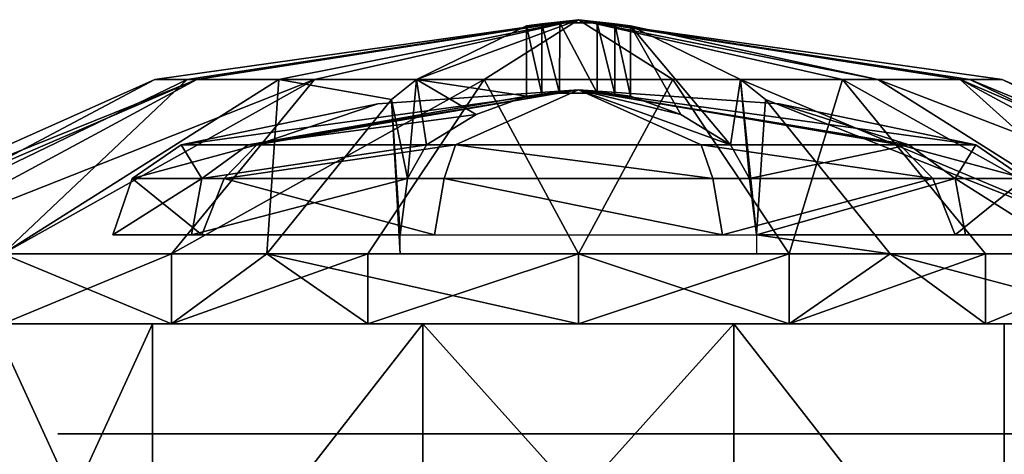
# Model space of a CAD drawing. Header units: millimetres. Extents: x -28.2 to 28.2, y -16.2 to 37.5.
# Tile 15 of 26: x -11.9 to 9.1, y 28.2 to 37.5. Entities that reach past the tile are written whole.
import ezdxf

# ---------------------------------------------------------------- set-up
doc = ezdxf.new("R2010")
doc.units = ezdxf.units.MM
doc.header["$LTSCALE"] = 65.185185
for name, color, linetype in [('18', 7, 'CONTINUOUS'), ('19', 7, 'CONTINUOUS'), ('78', 7, 'CONTINUOUS'), ('79', 7, 'CONTINUOUS'), ('80', 7, 'CONTINUOUS'), ('81', 7, 'CONTINUOUS'), ('82', 7, 'CONTINUOUS'), ('83', 7, 'CONTINUOUS'), ('84', 7, 'CONTINUOUS'), ('85', 7, 'CONTINUOUS'), ('86', 7, 'CONTINUOUS'), ('87', 7, 'CONTINUOUS'), ('88', 7, 'CONTINUOUS'), ('89', 7, 'CONTINUOUS'), ('90', 7, 'CONTINUOUS'), ('91', 7, 'CONTINUOUS')]:
    doc.layers.add(name, color=color, linetype=linetype)

msp = doc.modelspace()

# ---------------------------------------------------------------- linework, layer by layer
at = {"layer": '18', "color": 254, "linetype": 'Continuous', "true_color": 0xcde4d9}
for points in [[(-9, 28.65, 6.539), (-11.125, 28.65), (9, 28.65, 6.539), (-9, 28.65, 6.539)], [(-11.125, 28.65), (11.125, 28.65), (9, 28.65, 6.539), (-11.125, 28.65)], [(-9, 28.65, -6.539), (11.125, 28.65), (-11.125, 28.65), (-9, 28.65, -6.539)], [(3.438, 28.65, 10.58), (-9, 28.65, 6.539), (9, 28.65, 6.539), (3.438, 28.65, 10.58)], [(-3.438, 28.65, 10.58), (-9, 28.65, 6.539), (3.438, 28.65, 10.58), (-3.438, 28.65, 10.58)], [(-3.438, 28.65, -10.58), (9, 28.65, -6.539), (-9, 28.65, -6.539), (-3.438, 28.65, -10.58)], [(9, 28.65, -6.539), (11.125, 28.65), (-9, 28.65, -6.539), (9, 28.65, -6.539)], [(3.438, 28.65, -10.58), (9, 28.65, -6.539), (-3.438, 28.65, -10.58), (3.438, 28.65, -10.58)]]:
    msp.add_3dface(points, dxfattribs=at)
at = {"layer": '19', "color": 254, "linetype": 'Continuous', "true_color": 0xcde4d9}
for points in [[(-7.928, 32.5, -5.76), (-9.8, 32.5), (7.928, 32.5, -5.76), (-7.928, 32.5, -5.76)], [(-9.8, 32.5), (9.8, 32.5), (7.928, 32.5, -5.76), (-9.8, 32.5)], [(-7.928, 32.5, 5.76), (9.8, 32.5), (-9.8, 32.5), (-7.928, 32.5, 5.76)], [(3.028, 32.5, -9.32), (-7.928, 32.5, -5.76), (7.928, 32.5, -5.76), (3.028, 32.5, -9.32)], [(-3.028, 32.5, -9.32), (-7.928, 32.5, -5.76), (3.028, 32.5, -9.32), (-3.028, 32.5, -9.32)], [(-3.028, 32.5, 9.32), (7.928, 32.5, 5.76), (-7.928, 32.5, 5.76), (-3.028, 32.5, 9.32)], [(7.928, 32.5, 5.76), (9.8, 32.5), (-7.928, 32.5, 5.76), (7.928, 32.5, 5.76)], [(3.028, 32.5, 9.32), (7.928, 32.5, 5.76), (-3.028, 32.5, 9.32), (3.028, 32.5, 9.32)]]:
    msp.add_3dface(points, dxfattribs=at)
at = {"layer": '78', "color": 7, "linetype": 'Continuous'}
for points in [[(-9.101, 23.6, 9.283), (-12.5, 31, 3.571), (-12.5, 23.6, 3.571), (-9.101, 23.6, 9.283)], [(-9.101, 31, 9.283), (-12.5, 31, 3.571), (-9.101, 23.6, 9.283), (-9.101, 31, 9.283)], [(-3.323, 31, 12.568), (-9.101, 31, 9.283), (-9.101, 23.6, 9.283), (-3.323, 31, 12.568)], [(-3.323, 23.6, 12.568), (-3.323, 31, 12.568), (-9.101, 23.6, 9.283), (-3.323, 23.6, 12.568)], [(3.323, 23.6, 12.568), (-3.323, 31, 12.568), (-3.323, 23.6, 12.568), (3.323, 23.6, 12.568)], [(3.323, 31, 12.568), (-3.323, 31, 12.568), (3.323, 23.6, 12.568), (3.323, 31, 12.568)], [(9.101, 31, 9.283), (3.323, 31, 12.568), (9.101, 23.6, 9.283), (9.101, 31, 9.283)], [(9.101, 23.6, 9.283), (3.323, 31, 12.568), (3.323, 23.6, 12.568), (9.101, 23.6, 9.283)]]:
    msp.add_3dface(points, dxfattribs=at)
at = {"layer": '79', "color": 7, "linetype": 'Continuous'}
for points in [[(-12.5, 31, 3.571), (-9.101, 31, 9.283), (-16.807, 31, 4.504), (-12.5, 31, 3.571)], [(-16.807, 31, 4.504), (-9.101, 31, 9.283), (-15.069, 31, 8.7), (-16.807, 31, 4.504)], [(-12.5, 31, -3.571), (-15.069, 31, -8.7), (-9.101, 31, -9.283), (-12.5, 31, -3.571)], [(-15.069, 31, -8.7), (-12.304, 31, -12.304), (-9.101, 31, -9.283), (-15.069, 31, -8.7)], [(-15.069, 31, 8.7), (-9.101, 31, 9.283), (-12.304, 31, 12.304), (-15.069, 31, 8.7)], [(-8.7, 31, 15.069), (-12.304, 31, 12.304), (8.7, 31, 15.069), (-8.7, 31, 15.069)], [(-9.101, 31, -9.283), (-12.304, 31, -12.304), (-3.323, 31, -12.568), (-9.101, 31, -9.283)], [(-12.304, 31, -12.304), (-8.7, 31, -15.069), (-3.323, 31, -12.568), (-12.304, 31, -12.304)], [(-12.304, 31, 12.304), (-3.323, 31, 12.568), (8.7, 31, 15.069), (-12.304, 31, 12.304)], [(-9.101, 31, 9.283), (-3.323, 31, 12.568), (-12.304, 31, 12.304), (-9.101, 31, 9.283)], [(-4.503, 31, -16.807), (8.7, 31, -15.069), (-8.7, 31, -15.069), (-4.503, 31, -16.807)], [(-8.7, 31, -15.069), (12.304, 31, -12.304), (3.323, 31, -12.568), (-8.7, 31, -15.069)], [(8.7, 31, -15.069), (12.304, 31, -12.304), (-8.7, 31, -15.069), (8.7, 31, -15.069)], [(4.503, 31, 16.807), (-8.7, 31, 15.069), (8.7, 31, 15.069), (4.503, 31, 16.807)], [(-4.503, 31, 16.807), (-8.7, 31, 15.069), (4.503, 31, 16.807), (-4.503, 31, 16.807)], [(-3.323, 31, -12.568), (-8.7, 31, -15.069), (3.323, 31, -12.568), (-3.323, 31, -12.568)], [(0, 31, -17.4), (4.503, 31, -16.807), (-4.503, 31, -16.807), (0, 31, -17.4)], [(4.503, 31, -16.807), (8.7, 31, -15.069), (-4.503, 31, -16.807), (4.503, 31, -16.807)], [(0, 31, 17.4), (-4.503, 31, 16.807), (4.503, 31, 16.807), (0, 31, 17.4)], [(-3.323, 31, 12.568), (3.323, 31, 12.568), (8.7, 31, 15.069), (-3.323, 31, 12.568)], [(3.323, 31, -12.568), (12.304, 31, -12.304), (9.101, 31, -9.283), (3.323, 31, -12.568)], [(8.7, 31, 15.069), (3.323, 31, 12.568), (12.304, 31, 12.304), (8.7, 31, 15.069)], [(3.323, 31, 12.568), (9.101, 31, 9.283), (12.304, 31, 12.304), (3.323, 31, 12.568)]]:
    msp.add_3dface(points, dxfattribs=at)
at = {"layer": '80', "color": 7, "linetype": 'Continuous'}
for points in [[(-12.304, 31, 12.304), (-8.7, 31, 15.069), (-12.304, 32.5, 12.304), (-12.304, 31, 12.304)], [(-8.7, 31, 15.069), (-6.659, 32.5, 16.076), (-12.304, 32.5, 12.304), (-8.7, 31, 15.069)], [(-8.7, 31, 15.069), (-4.503, 31, 16.807), (-6.659, 32.5, 16.076), (-8.7, 31, 15.069)], [(-6.659, 32.5, 16.076), (0, 31, 17.4), (0, 32.5, 17.4), (-6.659, 32.5, 16.076)], [(-4.503, 31, 16.807), (0, 31, 17.4), (-6.659, 32.5, 16.076), (-4.503, 31, 16.807)], [(0, 32.5, 17.4), (4.503, 31, 16.807), (6.659, 32.5, 16.076), (0, 32.5, 17.4)], [(0, 31, 17.4), (4.503, 31, 16.807), (0, 32.5, 17.4), (0, 31, 17.4)], [(4.503, 31, 16.807), (8.7, 31, 15.069), (6.659, 32.5, 16.076), (4.503, 31, 16.807)], [(6.659, 32.5, 16.076), (12.304, 31, 12.304), (12.304, 32.5, 12.304), (6.659, 32.5, 16.076)], [(8.7, 31, 15.069), (12.304, 31, 12.304), (6.659, 32.5, 16.076), (8.7, 31, 15.069)]]:
    msp.add_3dface(points, dxfattribs=at)
at = {"layer": '81', "color": 7, "linetype": 'Continuous'}
for points in [[(-12.5, 31, -3.571), (-9.101, 31, -9.283), (-12.5, 23.6, -3.571), (-12.5, 31, -3.571)], [(-12.5, 23.6, -3.571), (-9.101, 31, -9.283), (-9.101, 23.6, -9.283), (-12.5, 23.6, -3.571)], [(-9.101, 31, -9.283), (-3.323, 31, -12.568), (-9.101, 23.6, -9.283), (-9.101, 31, -9.283)], [(-9.101, 23.6, -9.283), (-3.323, 31, -12.568), (-3.323, 23.6, -12.568), (-9.101, 23.6, -9.283)], [(-3.323, 31, -12.568), (3.323, 31, -12.568), (-3.323, 23.6, -12.568), (-3.323, 31, -12.568)], [(-3.323, 23.6, -12.568), (3.323, 31, -12.568), (3.323, 23.6, -12.568), (-3.323, 23.6, -12.568)], [(3.323, 31, -12.568), (9.101, 31, -9.283), (9.101, 23.6, -9.283), (3.323, 31, -12.568)], [(3.323, 23.6, -12.568), (3.323, 31, -12.568), (9.101, 23.6, -9.283), (3.323, 23.6, -12.568)]]:
    msp.add_3dface(points, dxfattribs=at)
at = {"layer": '82', "color": 7, "linetype": 'Continuous'}
for points in [[(-8.7, 32.5, -15.069), (-12.304, 31, -12.304), (-12.304, 32.5, -12.304), (-8.7, 32.5, -15.069)], [(-8.7, 31, -15.069), (-12.304, 31, -12.304), (-8.7, 32.5, -15.069), (-8.7, 31, -15.069)], [(-4.503, 32.5, -16.807), (-8.7, 31, -15.069), (-8.7, 32.5, -15.069), (-4.503, 32.5, -16.807)], [(-4.503, 31, -16.807), (-8.7, 31, -15.069), (-4.503, 32.5, -16.807), (-4.503, 31, -16.807)], [(0, 32.5, -17.4), (-4.503, 31, -16.807), (-4.503, 32.5, -16.807), (0, 32.5, -17.4)], [(0, 31, -17.4), (-4.503, 31, -16.807), (0, 32.5, -17.4), (0, 31, -17.4)], [(4.503, 32.5, -16.807), (0, 31, -17.4), (0, 32.5, -17.4), (4.503, 32.5, -16.807)], [(4.503, 31, -16.807), (0, 31, -17.4), (4.503, 32.5, -16.807), (4.503, 31, -16.807)], [(8.7, 31, -15.069), (4.503, 31, -16.807), (8.7, 32.5, -15.069), (8.7, 31, -15.069)], [(8.7, 32.5, -15.069), (4.503, 31, -16.807), (4.503, 32.5, -16.807), (8.7, 32.5, -15.069)], [(12.304, 31, -12.304), (8.7, 31, -15.069), (12.304, 32.5, -12.304), (12.304, 31, -12.304)], [(12.304, 32.5, -12.304), (8.7, 31, -15.069), (8.7, 32.5, -15.069), (12.304, 32.5, -12.304)]]:
    msp.add_3dface(points, dxfattribs=at)
at = {"layer": '83', "color": 7, "linetype": 'Continuous'}
for points in [[(-9.052, 36.225), (-8.363, 36.225, 3.464), (0, 37.5), (-9.052, 36.225)], [(-8.363, 36.225, 3.464), (-6.401, 36.225, 6.401), (0, 37.5), (-8.363, 36.225, 3.464)], [(-6.401, 36.225, 6.401), (-3.464, 36.225, 8.363), (0, 37.5), (-6.401, 36.225, 6.401)], [(-3.464, 36.225, 8.363), (-1.109, 37.372, 2.677), (0, 37.5), (-3.464, 36.225, 8.363)], [(0, 37.5), (-1.109, 37.372, 2.677), (-0.78, 37.415, 2.224), (0, 37.5)], [(-0.401, 37.436, 2.005), (0, 37.5), (-0.78, 37.415, 2.224), (-0.401, 37.436, 2.005)], [(0.401, 37.436, 2.005), (0, 37.5), (-0.401, 37.436, 2.005), (0.401, 37.436, 2.005)], [(9.052, 36.225), (0, 37.5), (8.363, 36.225, 3.464), (9.052, 36.225)], [(8.363, 36.225, 3.464), (0, 37.5), (6.401, 36.225, 6.401), (8.363, 36.225, 3.464)], [(6.401, 36.225, 6.401), (0, 37.5), (1.109, 37.372, 2.677), (6.401, 36.225, 6.401)], [(1.109, 37.372, 2.677), (0, 37.5), (0.78, 37.415, 2.224), (1.109, 37.372, 2.677)], [(0.78, 37.415, 2.224), (0, 37.5), (0.401, 37.436, 2.005), (0.78, 37.415, 2.224)], [(3.464, 36.225, 8.363), (6.401, 36.225, 6.401), (1.109, 37.372, 2.677), (3.464, 36.225, 8.363)], [(-17.4, 32.5), (-16.076, 32.5, 6.659), (-9.052, 36.225), (-17.4, 32.5)], [(-9.052, 36.225), (-16.076, 32.5, 6.659), (-8.363, 36.225, 3.464), (-9.052, 36.225)], [(-16.076, 32.5, 6.659), (-12.304, 32.5, 12.304), (-8.363, 36.225, 3.464), (-16.076, 32.5, 6.659)], [(-8.363, 36.225, 3.464), (-12.304, 32.5, 12.304), (-6.401, 36.225, 6.401), (-8.363, 36.225, 3.464)], [(-12.304, 32.5, 12.304), (-6.659, 32.5, 16.076), (-6.401, 36.225, 6.401), (-12.304, 32.5, 12.304)], [(-6.401, 36.225, 6.401), (-6.659, 32.5, 16.076), (-3.994, 35.794, 9.642), (-6.401, 36.225, 6.401)], [(-3.464, 36.225, 8.363), (-6.401, 36.225, 6.401), (-3.994, 35.794, 9.642), (-3.464, 36.225, 8.363)], [(12.304, 32.5, 12.304), (6.401, 36.225, 6.401), (3.464, 36.225, 8.363), (12.304, 32.5, 12.304)], [(12.304, 32.5, 12.304), (3.464, 36.225, 8.363), (3.994, 35.794, 9.642), (12.304, 32.5, 12.304)], [(12.304, 32.5, 12.304), (16.076, 32.5, 6.659), (6.401, 36.225, 6.401), (12.304, 32.5, 12.304)], [(16.076, 32.5, 6.659), (8.363, 36.225, 3.464), (6.401, 36.225, 6.401), (16.076, 32.5, 6.659)], [(17.4, 32.5), (9.052, 36.225), (8.363, 36.225, 3.464), (17.4, 32.5)], [(16.076, 32.5, 6.659), (17.4, 32.5), (8.363, 36.225, 3.464), (16.076, 32.5, 6.659)], [(6.659, 32.5, 16.076), (12.304, 32.5, 12.304), (3.994, 35.794, 9.642), (6.659, 32.5, 16.076)]]:
    msp.add_3dface(points, dxfattribs=at)
at = {"layer": '84', "color": 7, "linetype": 'Continuous'}
for points in [[(-9.052, 36.225), (0, 37.5), (-8.156, 36.225, -3.928), (-9.052, 36.225)], [(0, 37.5), (-5.644, 36.225, -7.077), (-8.156, 36.225, -3.928), (0, 37.5)], [(0, 37.5), (-2.014, 36.225, -8.825), (-5.644, 36.225, -7.077), (0, 37.5)], [(0, 37.5), (2.014, 36.225, -8.825), (-2.014, 36.225, -8.825), (0, 37.5)], [(0, 37.5), (9.052, 36.225), (8.156, 36.225, -3.928), (0, 37.5)], [(0, 37.5), (8.156, 36.225, -3.928), (5.644, 36.225, -7.077), (0, 37.5)], [(0, 37.5), (5.644, 36.225, -7.077), (2.014, 36.225, -8.825), (0, 37.5)], [(-16.807, 32.5, -4.503), (-17.4, 32.5), (-8.156, 36.225, -3.928), (-16.807, 32.5, -4.503)], [(-17.4, 32.5), (-9.052, 36.225), (-8.156, 36.225, -3.928), (-17.4, 32.5)], [(-15.069, 32.5, -8.7), (-16.807, 32.5, -4.503), (-8.156, 36.225, -3.928), (-15.069, 32.5, -8.7)], [(-12.304, 32.5, -12.304), (-15.069, 32.5, -8.7), (-5.644, 36.225, -7.077), (-12.304, 32.5, -12.304)], [(-5.644, 36.225, -7.077), (-15.069, 32.5, -8.7), (-8.156, 36.225, -3.928), (-5.644, 36.225, -7.077)], [(-8.7, 32.5, -15.069), (-12.304, 32.5, -12.304), (-5.644, 36.225, -7.077), (-8.7, 32.5, -15.069)], [(-2.014, 36.225, -8.825), (-8.7, 32.5, -15.069), (-5.644, 36.225, -7.077), (-2.014, 36.225, -8.825)], [(-4.503, 32.5, -16.807), (-8.7, 32.5, -15.069), (-2.014, 36.225, -8.825), (-4.503, 32.5, -16.807)], [(0, 32.5, -17.4), (-4.503, 32.5, -16.807), (-2.014, 36.225, -8.825), (0, 32.5, -17.4)], [(2.014, 36.225, -8.825), (0, 32.5, -17.4), (-2.014, 36.225, -8.825), (2.014, 36.225, -8.825)], [(4.503, 32.5, -16.807), (0, 32.5, -17.4), (2.014, 36.225, -8.825), (4.503, 32.5, -16.807)], [(5.644, 36.225, -7.077), (4.503, 32.5, -16.807), (2.014, 36.225, -8.825), (5.644, 36.225, -7.077)], [(8.7, 32.5, -15.069), (4.503, 32.5, -16.807), (5.644, 36.225, -7.077), (8.7, 32.5, -15.069)], [(8.156, 36.225, -3.928), (12.304, 32.5, -12.304), (5.644, 36.225, -7.077), (8.156, 36.225, -3.928)], [(12.304, 32.5, -12.304), (8.7, 32.5, -15.069), (5.644, 36.225, -7.077), (12.304, 32.5, -12.304)], [(15.069, 32.5, -8.7), (12.304, 32.5, -12.304), (8.156, 36.225, -3.928), (15.069, 32.5, -8.7)], [(9.052, 36.225), (16.807, 32.5, -4.503), (8.156, 36.225, -3.928), (9.052, 36.225)], [(16.807, 32.5, -4.503), (15.069, 32.5, -8.7), (8.156, 36.225, -3.928), (16.807, 32.5, -4.503)], [(17.4, 32.5), (16.807, 32.5, -4.503), (9.052, 36.225), (17.4, 32.5)]]:
    msp.add_3dface(points, dxfattribs=at)
at = {"layer": '85', "color": 7, "linetype": 'Continuous'}
for points in [[(-2.625, 34.825, -8.077), (0, 36), (-6.871, 34.825, -4.992), (-2.625, 34.825, -8.077)], [(0, 36), (-4.287, 35.705), (-6.871, 34.825, -4.992), (0, 36)], [(2.625, 34.825, -8.077), (0, 36), (-2.625, 34.825, -8.077), (2.625, 34.825, -8.077)], [(4.287, 35.705), (0, 36), (8.493, 34.825), (4.287, 35.705)], [(8.493, 34.825), (0, 36), (6.871, 34.825, -4.992), (8.493, 34.825)], [(6.871, 34.825, -4.992), (0, 36), (2.625, 34.825, -8.077), (6.871, 34.825, -4.992)], [(-4.287, 35.705), (-8.493, 34.825), (-6.871, 34.825, -4.992), (-4.287, 35.705)]]:
    msp.add_3dface(points, dxfattribs=at)
at = {"layer": '86', "color": 7, "linetype": 'Continuous'}
for points in [[(-8.493, 34.825), (0, 36), (-7.059, 34.825, 4.722), (-8.493, 34.825)], [(-8.493, 34.825), (-4.287, 35.705), (0, 36), (-8.493, 34.825)], [(-7.059, 34.825, 4.722), (0, 36), (-1.109, 35.866, 2.677), (-7.059, 34.825, 4.722)], [(-1.109, 35.866, 2.677), (0, 36), (-0.78, 35.911, 2.223), (-1.109, 35.866, 2.677)], [(-0.78, 35.911, 2.223), (0, 36), (-0.402, 35.933, 2.005), (-0.78, 35.911, 2.223)], [(-0.402, 35.933, 2.005), (0, 36), (0.401, 35.933, 2.005), (-0.402, 35.933, 2.005)], [(0, 36), (4.287, 35.705), (7.061, 34.825, 4.72), (0, 36)], [(1.109, 35.866, 2.677), (0, 36), (2.188, 35.473, 5.283), (1.109, 35.866, 2.677)], [(0.779, 35.911, 2.223), (0, 36), (1.109, 35.866, 2.677), (0.779, 35.911, 2.223)], [(0.401, 35.933, 2.005), (0, 36), (0.779, 35.911, 2.223), (0.401, 35.933, 2.005)], [(2.188, 35.473, 5.283), (0, 36), (3.25, 34.825, 7.847), (2.188, 35.473, 5.283)], [(3.25, 34.825, 7.847), (0, 36), (7.061, 34.825, 4.72), (3.25, 34.825, 7.847)], [(-2.188, 35.473, 5.283), (-7.059, 34.825, 4.722), (-1.109, 35.866, 2.677), (-2.188, 35.473, 5.283)], [(4.287, 35.705), (8.493, 34.825), (7.061, 34.825, 4.72), (4.287, 35.705)], [(-3.25, 34.825, 7.847), (-7.059, 34.825, 4.722), (-2.188, 35.473, 5.283), (-3.25, 34.825, 7.847)]]:
    msp.add_3dface(points, dxfattribs=at)
at = {"layer": '87', "color": 7, "linetype": 'Continuous'}
for points in [[(-6.659, 32.5, 16.076), (0, 32.5, 17.4), (-3.808, 32.5, 9.193), (-6.659, 32.5, 16.076)], [(-3.808, 32.5, 9.193), (0, 32.5, 17.4), (0, 32.5, 9.95), (-3.808, 32.5, 9.193)], [(0, 32.5, 9.95), (6.659, 32.5, 16.076), (3.808, 32.5, 9.193), (0, 32.5, 9.95)], [(0, 32.5, 17.4), (6.659, 32.5, 16.076), (0, 32.5, 9.95), (0, 32.5, 17.4)]]:
    msp.add_3dface(points, dxfattribs=at)
at = {"layer": '88', "color": 7, "linetype": 'Continuous'}
for points in [[(-1.109, 37.372, 2.677), (-3.464, 36.225, 8.363), (-1.109, 35.866, 2.677), (-1.109, 37.372, 2.677)], [(-3.464, 36.225, 8.363), (-3.994, 35.794, 9.642), (-3.653, 34.107, 8.818), (-3.464, 36.225, 8.363)], [(-3.25, 34.825, 7.847), (-3.464, 36.225, 8.363), (-3.653, 34.107, 8.818), (-3.25, 34.825, 7.847)], [(-3.464, 36.225, 8.363), (-3.25, 34.825, 7.847), (-2.188, 35.473, 5.283), (-3.464, 36.225, 8.363)], [(-3.464, 36.225, 8.363), (-2.188, 35.473, 5.283), (-1.109, 35.866, 2.677), (-3.464, 36.225, 8.363)], [(-3.994, 35.794, 9.642), (-6.659, 32.5, 16.076), (-3.808, 32.5, 9.193), (-3.994, 35.794, 9.642)], [(-3.994, 35.794, 9.642), (-3.808, 32.5, 9.193), (-3.808, 32.9, 9.193), (-3.994, 35.794, 9.642)], [(-3.653, 34.107, 8.818), (-3.994, 35.794, 9.642), (-3.808, 32.9, 9.193), (-3.653, 34.107, 8.818)]]:
    msp.add_3dface(points, dxfattribs=at)
at = {"layer": '89', "color": 7, "linetype": 'Continuous'}
for points in [[(3.464, 36.225, 8.363), (1.109, 37.372, 2.677), (3.25, 34.825, 7.847), (3.464, 36.225, 8.363)], [(1.109, 37.372, 2.677), (1.109, 35.866, 2.677), (2.188, 35.473, 5.283), (1.109, 37.372, 2.677)], [(1.109, 37.372, 2.677), (2.188, 35.473, 5.283), (3.25, 34.825, 7.847), (1.109, 37.372, 2.677)], [(3.464, 36.225, 8.363), (3.25, 34.825, 7.847), (3.653, 34.107, 8.818), (3.464, 36.225, 8.363)], [(3.994, 35.794, 9.642), (3.464, 36.225, 8.363), (3.808, 32.9, 9.193), (3.994, 35.794, 9.642)], [(3.808, 32.9, 9.193), (3.464, 36.225, 8.363), (3.653, 34.107, 8.818), (3.808, 32.9, 9.193)], [(6.659, 32.5, 16.076), (3.994, 35.794, 9.642), (3.808, 32.9, 9.193), (6.659, 32.5, 16.076)], [(3.808, 32.5, 9.193), (6.659, 32.5, 16.076), (3.808, 32.9, 9.193), (3.808, 32.5, 9.193)]]:
    msp.add_3dface(points, dxfattribs=at)
at = {"layer": '90', "color": 7, "linetype": 'Continuous'}
for points in [[(-0.78, 37.415, 2.224), (-1.109, 37.372, 2.677), (-0.78, 35.911, 2.223), (-0.78, 37.415, 2.224)], [(-1.109, 37.372, 2.677), (-1.109, 35.866, 2.677), (-0.78, 35.911, 2.223), (-1.109, 37.372, 2.677)], [(-0.401, 37.436, 2.005), (-0.78, 37.415, 2.224), (-0.402, 35.933, 2.005), (-0.401, 37.436, 2.005)], [(-0.78, 37.415, 2.224), (-0.78, 35.911, 2.223), (-0.402, 35.933, 2.005), (-0.78, 37.415, 2.224)], [(-0.401, 37.436, 2.005), (-0.402, 35.933, 2.005), (0.401, 35.933, 2.005), (-0.401, 37.436, 2.005)], [(0.401, 37.436, 2.005), (-0.401, 37.436, 2.005), (0.401, 35.933, 2.005), (0.401, 37.436, 2.005)], [(0.78, 37.415, 2.224), (0.401, 37.436, 2.005), (0.779, 35.911, 2.223), (0.78, 37.415, 2.224)], [(0.401, 37.436, 2.005), (0.401, 35.933, 2.005), (0.779, 35.911, 2.223), (0.401, 37.436, 2.005)], [(0.78, 37.415, 2.224), (0.779, 35.911, 2.223), (1.109, 35.866, 2.677), (0.78, 37.415, 2.224)], [(1.109, 37.372, 2.677), (0.78, 37.415, 2.224), (1.109, 35.866, 2.677), (1.109, 37.372, 2.677)]]:
    msp.add_3dface(points, dxfattribs=at)
at = {"layer": '91', "color": 7, "linetype": 'Continuous'}
for points in [[(-6.871, 34.825, -4.992), (-8.493, 34.825), (-9.536, 34.107, -0.416), (-6.871, 34.825, -4.992)], [(-8.493, 34.825), (-8.05, 34.107, 5.128), (-9.536, 34.107, -0.416), (-8.493, 34.825)], [(-6.871, 34.825, -4.992), (-9.536, 34.107, -0.416), (-7.572, 34.107, -5.81), (-6.871, 34.825, -4.992)], [(-8.493, 34.825), (-7.059, 34.825, 4.722), (-8.05, 34.107, 5.128), (-8.493, 34.825)], [(-3.25, 34.825, 7.847), (-3.653, 34.107, 8.818), (-8.05, 34.107, 5.128), (-3.25, 34.825, 7.847)], [(-7.059, 34.825, 4.722), (-3.25, 34.825, 7.847), (-8.05, 34.107, 5.128), (-7.059, 34.825, 4.722)], [(-2.625, 34.825, -8.077), (-7.572, 34.107, -5.81), (-2.87, 34.107, -9.103), (-2.625, 34.825, -8.077)], [(-2.625, 34.825, -8.077), (-6.871, 34.825, -4.992), (-7.572, 34.107, -5.81), (-2.625, 34.825, -8.077)], [(-2.625, 34.825, -8.077), (-2.87, 34.107, -9.103), (2.87, 34.107, -9.103), (-2.625, 34.825, -8.077)], [(2.625, 34.825, -8.077), (-2.625, 34.825, -8.077), (2.87, 34.107, -9.103), (2.625, 34.825, -8.077)], [(6.871, 34.825, -4.992), (2.625, 34.825, -8.077), (7.572, 34.107, -5.81), (6.871, 34.825, -4.992)], [(2.625, 34.825, -8.077), (2.87, 34.107, -9.103), (7.572, 34.107, -5.81), (2.625, 34.825, -8.077)], [(3.25, 34.825, 7.847), (7.061, 34.825, 4.72), (3.653, 34.107, 8.818), (3.25, 34.825, 7.847)], [(3.653, 34.107, 8.818), (7.061, 34.825, 4.72), (8.05, 34.107, 5.128), (3.653, 34.107, 8.818)], [(8.493, 34.825), (6.871, 34.825, -4.992), (9.536, 34.107, -0.416), (8.493, 34.825)], [(6.871, 34.825, -4.992), (7.572, 34.107, -5.81), (9.536, 34.107, -0.416), (6.871, 34.825, -4.992)], [(7.061, 34.825, 4.72), (8.493, 34.825), (8.05, 34.107, 5.128), (7.061, 34.825, 4.72)], [(8.493, 34.825), (9.536, 34.107, -0.416), (8.05, 34.107, 5.128), (8.493, 34.825)], [(-9.536, 34.107, -0.416), (-9.95, 32.9), (-8.05, 32.9, -5.848), (-9.536, 34.107, -0.416)], [(-8.05, 34.107, 5.128), (-9.95, 32.9), (-9.536, 34.107, -0.416), (-8.05, 34.107, 5.128)], [(-8.27, 32.9, 5.532), (-9.95, 32.9), (-8.05, 34.107, 5.128), (-8.27, 32.9, 5.532)], [(-7.572, 34.107, -5.81), (-9.536, 34.107, -0.416), (-8.05, 32.9, -5.848), (-7.572, 34.107, -5.81)], [(-3.653, 34.107, 8.818), (-8.27, 32.9, 5.532), (-8.05, 34.107, 5.128), (-3.653, 34.107, 8.818)], [(-3.653, 34.107, 8.818), (-3.808, 32.9, 9.193), (-8.27, 32.9, 5.532), (-3.653, 34.107, 8.818)], [(-3.075, 32.9, -9.463), (-7.572, 34.107, -5.81), (-8.05, 32.9, -5.848), (-3.075, 32.9, -9.463)], [(-2.87, 34.107, -9.103), (-7.572, 34.107, -5.81), (-3.075, 32.9, -9.463), (-2.87, 34.107, -9.103)], [(3.075, 32.9, -9.463), (-2.87, 34.107, -9.103), (-3.075, 32.9, -9.463), (3.075, 32.9, -9.463)], [(2.87, 34.107, -9.103), (-2.87, 34.107, -9.103), (3.075, 32.9, -9.463), (2.87, 34.107, -9.103)], [(7.572, 34.107, -5.81), (2.87, 34.107, -9.103), (3.075, 32.9, -9.463), (7.572, 34.107, -5.81)], [(8.05, 32.9, -5.848), (7.572, 34.107, -5.81), (3.075, 32.9, -9.463), (8.05, 32.9, -5.848)], [(3.808, 32.9, 9.193), (3.653, 34.107, 8.818), (8.05, 34.107, 5.128), (3.808, 32.9, 9.193)], [(3.808, 32.9, 9.193), (8.05, 34.107, 5.128), (8.272, 32.9, 5.53), (3.808, 32.9, 9.193)], [(9.536, 34.107, -0.416), (7.572, 34.107, -5.81), (8.05, 32.9, -5.848), (9.536, 34.107, -0.416)], [(8.05, 34.107, 5.128), (9.536, 34.107, -0.416), (9.95, 32.9), (8.05, 34.107, 5.128)], [(9.95, 32.9), (9.536, 34.107, -0.416), (8.05, 32.9, -5.848), (9.95, 32.9)], [(8.272, 32.9, 5.53), (8.05, 34.107, 5.128), (9.95, 32.9), (8.272, 32.9, 5.53)]]:
    msp.add_3dface(points, dxfattribs=at)

doc.saveas('drawing.dxf')
